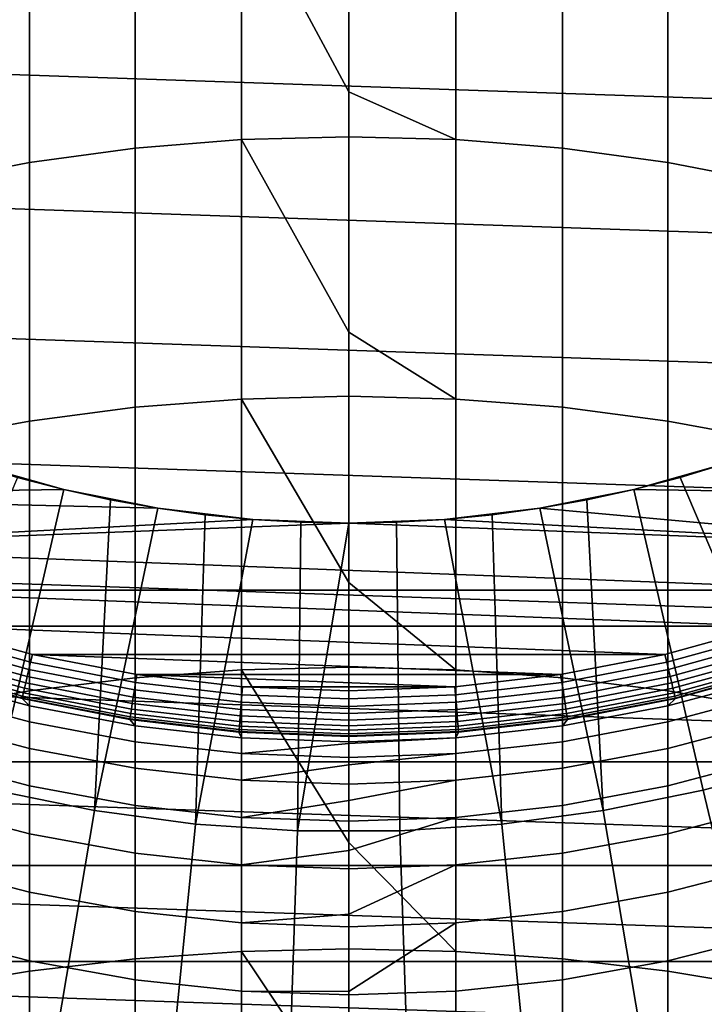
# Model space of a CAD drawing. Header units: metres. Extents: x -24 to 94, y -256 to 25.
# Tile 99 of 195: x -3.61 to 3.91, y -18.69 to -7.88. Entities that reach past the tile are written whole.
import ezdxf

# ---------------------------------------------------------------- set-up
doc = ezdxf.new("R2010")
doc.units = ezdxf.units.M
doc.layers.add('solid_10_061_003_XXX', color=7, linetype='CONTINUOUS')

msp = doc.modelspace()

# ---------------------------------------------------------------- linework, layer by layer
at = {"layer": 'solid_10_061_003_XXX'}
for points in [[(21.561001, -9.347363), (-22.148991, -7.853167), (-22.633904, -6.321091), (22.148993, -7.853165)], [(-2.347416, -9.292542, 253.086395), (-1.176999, -9.19769, 253.178024), (-1.176999, -6.479216, 250.233322), (-2.347416, -6.578109, 250.146088)], [(0, -8.67464, 252.695816), (0, -6.44619, 250.262466), (-1.176999, -6.479216, 250.233322)], [(-1.176999, -9.19769, 253.178024), (0, -9.166014, 253.208618), (0, -8.67464, 252.695816), (-1.176999, -6.479216, 250.233322)], [(1.176999, -6.479216, 250.233322), (0, -6.44619, 250.262466), (0, -8.67464, 252.695816), (1.176999, -9.19769, 253.178024)], [(1.176999, -9.19769, 253.178024), (2.347416, -9.292542, 253.086395), (2.347416, -6.578109, 250.146088), (1.176999, -6.479216, 250.233322)], [(-3.504705, -9.450038, 252.934265), (-2.347416, -9.292542, 253.086395), (-2.347416, -6.578109, 250.146088), (-3.504705, -6.742316, 250.001221)], [(2.347416, -9.292542, 253.086395), (3.504705, -9.450038, 252.934265), (3.504705, -6.742316, 250.001221), (2.347416, -6.578109, 250.146088)], [(-4.642394, -9.669298, 252.722488), (-3.504705, -9.450038, 252.934265), (-3.504705, -6.742316, 250.001221), (-4.642394, -6.970918, 249.799561)], [(3.504705, -9.450038, 252.934265), (4.642394, -9.669298, 252.722488), (4.642394, -6.970918, 249.799561), (3.504705, -6.742316, 250.001221)], [(20.872786, -10.797076), (-21.561001, -9.347364), (-22.148991, -7.853167), (21.561001, -9.347363)], [(1.176999, -9.19769, 253.178024), (0, -8.67464, 252.695816), (0, -9.166014, 253.208618)], [(0, -11.313136, 255.356689), (0, -9.166014, 253.208618), (-1.176999, -9.19769, 253.178024)], [(1.176999, -9.19769, 253.178024), (0, -9.166014, 253.208618), (0, -11.313136, 255.356689), (1.176999, -12.046394, 255.996918)], [(-3.504705, -12.287475, 255.74202), (-2.347416, -12.137011, 255.901108), (-2.347416, -9.292542, 253.086395), (-3.504705, -9.450038, 252.934265)], [(-2.347416, -12.137011, 255.901108), (-1.176999, -12.046394, 255.996918), (-1.176999, -9.19769, 253.178024), (-2.347416, -9.292542, 253.086395)], [(-1.176999, -12.046394, 255.996918), (0, -12.016132, 256.0289), (0, -11.313136, 255.356689), (-1.176999, -9.19769, 253.178024)], [(1.176999, -12.046394, 255.996918), (2.347416, -12.137011, 255.901108), (2.347416, -9.292542, 253.086395), (1.176999, -9.19769, 253.178024)], [(2.347416, -12.137011, 255.901108), (3.504705, -12.287475, 255.74202), (3.504705, -9.450038, 252.934265), (2.347416, -9.292542, 253.086395)], [(20.087158, -12.196553), (-20.872784, -10.797078), (-21.561001, -9.347364), (20.872786, -10.797076)], [(-4.642394, -12.496945, 255.520538), (-3.504705, -12.287475, 255.74202), (-3.504705, -9.450038, 252.934265), (-4.642394, -9.669298, 252.722488)], [(3.504705, -12.287475, 255.74202), (4.642394, -12.496945, 255.520538), (4.642394, -9.669298, 252.722488), (3.504705, -9.450038, 252.934265)], [(19.207319, -13.539897), (-20.087158, -12.196555), (-20.872784, -10.797078), (20.087158, -12.196553)], [(1.176999, -12.046394, 255.996918), (0, -11.313136, 255.356689), (0, -12.016132, 256.0289)], [(-2.347416, -15.105711, 258.584473), (-1.176999, -15.019514, 258.684265), (-1.176999, -12.046394, 255.996918), (-2.347416, -12.137011, 255.901108)], [(0, -14.061604, 257.903809), (0, -12.016132, 256.0289), (-1.176999, -12.046394, 255.996918)], [(-1.176999, -15.019514, 258.684265), (0, -14.990728, 258.71759), (0, -14.061604, 257.903809), (-1.176999, -12.046394, 255.996918)], [(1.176999, -12.046394, 255.996918), (0, -12.016132, 256.0289), (0, -14.061604, 257.903809), (1.176999, -15.019514, 258.684265)], [(1.176999, -15.019514, 258.684265), (2.347416, -15.105711, 258.584473), (2.347416, -12.137011, 255.901108), (1.176999, -12.046394, 255.996918)], [(18.237711, -14.820119), (-19.207317, -13.539899), (-20.087158, -12.196555), (19.207319, -13.539897)], [(-3.504705, -15.248836, 258.418732), (-2.347416, -15.105711, 258.584473), (-2.347416, -12.137011, 255.901108), (-3.504705, -12.287475, 255.74202)], [(2.347416, -15.105711, 258.584473), (3.504705, -15.248836, 258.418732), (3.504705, -12.287475, 255.74202), (2.347416, -12.137011, 255.901108)], [(-4.642394, -15.448089, 258.188049), (-3.504705, -15.248836, 258.418732), (-3.504705, -12.287475, 255.74202), (-4.642394, -12.496945, 255.520538)], [(3.504705, -15.248836, 258.418732), (4.642394, -15.448089, 258.188049), (4.642394, -12.496945, 255.520538), (3.504705, -12.287475, 255.74202)], [(-4.143904, -12.753673, 140.550003), (-3.130455, -13.039492, 140.550003), (-7.791812, -13.109163, 140.550003), (-8.772529, -12.474181, 140.550003)], [(-3.130455, -13.039492, 140.550003), (-4.143904, -12.753673, 140.550003), (-3.640016, -12.906525, 139.995865), (-3.130502, -13.03948, 139.995865)], [(4.143904, -12.753673, 140.550003), (3.130455, -13.039492, 140.550003), (3.640016, -12.906525, 139.995865), (4.143918, -12.753668, 139.995865)], [(3.130455, -13.039492, 140.550003), (4.143904, -12.753673, 140.550003), (7.791811, -13.109163, 140.550003)], [(4.976834, -16.043802, 139.907593), (4.143918, -12.753668, 139.995865), (3.640016, -12.906525, 139.995865)], [(-3.130502, -13.03948, 139.995865), (-3.640016, -12.906525, 139.995865), (-4.976834, -16.043802, 139.907593), (-3.894113, -16.340391, 139.907593)], [(3.130455, -13.039492, 140.550003), (3.130502, -13.03948, 139.995865), (3.640016, -12.906525, 139.995865)], [(3.894113, -16.340391, 139.907593), (4.976834, -16.043802, 139.907593), (3.640016, -12.906525, 139.995865), (3.130502, -13.03948, 139.995865)], [(-3.130455, -13.039492, 140.550003), (-2.097777, -13.2449, 140.550003), (-7.791812, -13.109163, 140.550003)], [(-3.130502, -13.03948, 139.995865), (-3.894113, -16.340391, 139.907593), (-2.793999, -16.563999, 139.907593), (-2.616161, -13.15233, 139.995865)], [(-3.130455, -13.039492, 140.550003), (-3.130502, -13.03948, 139.995865), (-2.616161, -13.15233, 139.995865)], [(-2.097777, -13.2449, 140.550003), (-3.130455, -13.039492, 140.550003), (-2.616161, -13.15233, 139.995865), (-2.097786, -13.244901, 139.995865)], [(3.130455, -13.039492, 140.550003), (2.097777, -13.2449, 140.550003), (2.616161, -13.15233, 139.995865), (3.130502, -13.03948, 139.995865)], [(3.130455, -13.039492, 140.550003), (7.791811, -13.109163, 140.550003), (6.76538, -13.667192, 140.550003), (2.097777, -13.2449, 140.550003)], [(2.793999, -16.563999, 139.907593), (3.894113, -16.340391, 139.907593), (3.130502, -13.03948, 139.995865), (2.616161, -13.15233, 139.995865)], [(-2.097777, -13.2449, 140.550003), (-1.052175, -13.368657, 140.550003), (-6.765406, -13.667178, 140.550003), (-7.791812, -13.109163, 140.550003)], [(-2.097786, -13.244901, 139.995865), (-2.616161, -13.15233, 139.995865), (-2.793999, -16.563999, 139.907593)], [(2.097777, -13.2449, 140.550003), (2.097786, -13.244901, 139.995865), (2.616161, -13.15233, 139.995865)], [(2.793999, -16.563999, 139.907593), (2.616161, -13.15233, 139.995865), (2.097786, -13.244901, 139.995865)], [(-1.576177, -13.317048, 139.995865), (-2.097786, -13.244901, 139.995865), (-2.793999, -16.563999, 139.907593), (-1.681406, -16.713629, 139.907593)], [(-2.097777, -13.2449, 140.550003), (-2.097786, -13.244901, 139.995865), (-1.576177, -13.317048, 139.995865)], [(-1.052175, -13.368657, 140.550003), (-2.097777, -13.2449, 140.550003), (-1.576177, -13.317048, 139.995865), (-1.052136, -13.368662, 139.995865)], [(2.097777, -13.2449, 140.550003), (1.052175, -13.368657, 140.550003), (1.576177, -13.317048, 139.995865), (2.097786, -13.244901, 139.995865)], [(1.052175, -13.368657, 140.550003), (2.097777, -13.2449, 140.550003), (6.76538, -13.667192, 140.550003)], [(1.681406, -16.713629, 139.907593), (2.793999, -16.563999, 139.907593), (2.097786, -13.244901, 139.995865), (1.576177, -13.317048, 139.995865)], [(-1.052175, -13.368657, 140.550003), (0, -13.41, 140.550003), (-6.765406, -13.667178, 140.550003)], [(-1.052136, -13.368662, 139.995865), (-1.576177, -13.317048, 139.995865), (-1.681406, -16.713629, 139.907593)], [(-0.526474, -13.399661, 139.995865), (-1.052136, -13.368662, 139.995865), (-1.681406, -16.713629, 139.907593), (-0.561304, -16.78861, 139.907593)], [(0, -13.41, 140.550003), (-1.052175, -13.368657, 140.550003), (-0.526474, -13.399661, 139.995865), (0, -13.41, 139.995865)], [(-1.052175, -13.368657, 140.550003), (-1.052136, -13.368662, 139.995865), (-0.526474, -13.399661, 139.995865)], [(-0.561304, -16.78861, 139.907593), (0.561304, -16.78861, 139.907593), (0.526474, -13.399661, 139.995865), (0, -13.41, 139.995865)], [(-0.526474, -13.399661, 139.995865), (-0.561304, -16.78861, 139.907593), (0, -13.41, 139.995865)], [(1.052175, -13.368657, 140.550003), (0, -13.41, 140.550003), (0.526474, -13.399661, 139.995865), (1.052136, -13.368662, 139.995865)], [(1.052175, -13.368657, 140.550003), (6.76538, -13.667192, 140.550003), (0, -13.41, 140.550003)], [(0, -13.41, 140.550003), (0, -13.41, 139.995865), (0.526474, -13.399661, 139.995865)], [(0.561304, -16.78861, 139.907593), (1.681406, -16.713629, 139.907593), (1.052136, -13.368662, 139.995865), (0.526474, -13.399661, 139.995865)], [(1.681406, -16.713629, 139.907593), (1.576177, -13.317048, 139.995865), (1.052136, -13.368662, 139.995865)], [(1.052175, -13.368657, 140.550003), (1.052136, -13.368662, 139.995865), (1.576177, -13.317048, 139.995865)], [(0, -13.41, 140.550003), (6.76538, -13.667192, 140.550003), (5.699235, -14.145005, 140.550003), (-6.765406, -13.667178, 140.550003)], [(17.182989, -16.031057), (-18.237709, -14.82012), (-19.207317, -13.539899), (18.237711, -14.820119)], [(5.699235, -14.145005, 140.550003), (-5.699251, -14.144999, 140.550003), (-6.765406, -13.667178, 140.550003)], [(4.599467, -14.539855, 140.550003), (-4.599425, -14.539868, 140.550003), (-5.699251, -14.144999, 140.550003)], [(5.699235, -14.145005, 140.550003), (4.599467, -14.539855, 140.550003), (-5.699251, -14.144999, 140.550003)], [(1.176999, -15.019514, 258.684265), (0, -14.061604, 257.903809), (0, -14.990728, 258.71759)], [(-4.627436, -14.622073, 140.557602), (-4.599425, -14.539868, 140.550003), (-3.472934, -14.849284, 140.550003), (-3.494549, -14.933395, 140.557602)], [(4.599467, -14.539855, 140.550003), (3.472956, -14.849278, 140.550003), (-4.599425, -14.539868, 140.550003)], [(3.472956, -14.849278, 140.550003), (-3.472934, -14.849284, 140.550003), (-4.599425, -14.539868, 140.550003)], [(4.627436, -14.622073, 140.557602), (3.494549, -14.933395, 140.557602), (3.472956, -14.849278, 140.550003), (4.599467, -14.539855, 140.550003)], [(-3.51375, -15.015447, 140.580185), (-4.652861, -14.702414, 140.580185), (-4.627436, -14.622073, 140.557602), (-3.494549, -14.933395, 140.557602)], [(4.652861, -14.702414, 140.580185), (3.51375, -15.015447, 140.580185), (3.494549, -14.933395, 140.557602), (4.627436, -14.622073, 140.557602)], [(-3.548042, -15.16199, 140.667145), (-4.698271, -14.845901, 140.667145), (-4.676715, -14.777788, 140.617081), (-3.531764, -15.092426, 140.617081)], [(-3.531764, -15.092426, 140.617081), (-4.676715, -14.777788, 140.617081), (-4.652861, -14.702414, 140.580185), (-3.51375, -15.015447, 140.580185)], [(4.676715, -14.777788, 140.617081), (3.531764, -15.092426, 140.617081), (3.51375, -15.015447, 140.580185), (4.652861, -14.702414, 140.580185)], [(4.698271, -14.845901, 140.667145), (3.548042, -15.16199, 140.667145), (3.531764, -15.092426, 140.617081), (4.676715, -14.777788, 140.617081)], [(17.182989, -16.031057), (-17.182987, -16.031057), (-18.237709, -14.82012)], [(-3.573479, -15.27069, 140.800385), (-4.731954, -14.952335, 140.800385), (-4.716873, -14.904681, 140.728867), (-3.56209, -15.22202, 140.728867)], [(-3.56209, -15.22202, 140.728867), (-4.716873, -14.904681, 140.728867), (-4.698271, -14.845901, 140.667145), (-3.548042, -15.16199, 140.667145)], [(-3.494549, -14.933395, 140.557602), (-3.472934, -14.849284, 140.550003), (-2.326043, -15.071561, 140.550003), (-2.341155, -15.157083, 140.557602)], [(3.472956, -14.849278, 140.550003), (2.32602, -15.071564, 140.550003), (-3.472934, -14.849284, 140.550003)], [(2.32602, -15.071564, 140.550003), (-2.326043, -15.071561, 140.550003), (-3.472934, -14.849284, 140.550003)], [(3.494549, -14.933395, 140.557602), (2.341155, -15.157083, 140.557602), (2.32602, -15.071564, 140.550003), (3.472956, -14.849278, 140.550003)], [(4.716873, -14.904681, 140.728867), (3.56209, -15.22202, 140.728867), (3.548042, -15.16199, 140.667145), (4.698271, -14.845901, 140.667145)], [(4.731954, -14.952335, 140.800385), (3.573479, -15.27069, 140.800385), (3.56209, -15.22202, 140.728867), (4.716873, -14.904681, 140.728867)], [(-3.588693, -15.335703, 191.550003), (-4.7521, -15.015993, 191.550003), (-4.752099, -15.015993, 141.050003), (-3.588692, -15.335703, 141.050003)], [(-3.504705, -15.413828, 194.151077), (-4.642394, -15.109296, 194.164841), (-4.7521, -15.015993, 191.550003), (-3.588693, -15.335703, 191.550003)], [(-4.749839, -15.008852, 140.963776), (-3.586986, -15.328409, 140.963776), (-3.588692, -15.335703, 141.050003), (-4.752099, -15.015993, 141.050003)], [(-3.586986, -15.328409, 140.963776), (-4.749839, -15.008852, 140.963776), (-4.743055, -14.987415, 140.879486), (-3.581863, -15.306517, 140.879486)], [(-3.581863, -15.306517, 140.879486), (-4.743055, -14.987415, 140.879486), (-4.731954, -14.952335, 140.800385), (-3.573479, -15.27069, 140.800385)], [(-2.366087, -15.318496, 140.617081), (-3.531764, -15.092426, 140.617081), (-3.51375, -15.015447, 140.580185), (-2.354019, -15.240363, 140.580185)], [(-2.354019, -15.240363, 140.580185), (-3.51375, -15.015447, 140.580185), (-3.494549, -14.933395, 140.557602), (-2.341155, -15.157083, 140.557602)], [(-2.347416, -18.192581, 261.131012), (-1.176999, -18.110981, 261.234589), (-1.176999, -15.019514, 258.684265), (-2.347416, -15.105711, 258.584473)], [(0, -16.915144, 260.332642), (0, -14.990728, 258.71759), (-1.176999, -15.019514, 258.684265)], [(-1.176999, -18.110981, 261.234589), (0, -18.083731, 261.269196), (0, -16.915144, 260.332642), (-1.176999, -15.019514, 258.684265)], [(1.176999, -15.019514, 258.684265), (0, -14.990728, 258.71759), (0, -16.915144, 260.332642), (1.176999, -18.110981, 261.234589)], [(1.176999, -18.110981, 261.234589), (2.347416, -18.192581, 261.131012), (2.347416, -15.105711, 258.584473), (1.176999, -15.019514, 258.684265)], [(3.51375, -15.015447, 140.580185), (2.354019, -15.240363, 140.580185), (2.341155, -15.157083, 140.557602), (3.494549, -14.933395, 140.557602)], [(3.531764, -15.092426, 140.617081), (2.366087, -15.318496, 140.617081), (2.354019, -15.240363, 140.580185), (3.51375, -15.015447, 140.580185)], [(3.504705, -15.413828, 194.151077), (3.588693, -15.335703, 191.550003), (4.7521, -15.015993, 191.550003), (4.642394, -15.109296, 194.164841)], [(4.743055, -14.987415, 140.879486), (3.581863, -15.306517, 140.879486), (3.573479, -15.27069, 140.800385), (4.731954, -14.952335, 140.800385)], [(4.749839, -15.008852, 140.963776), (3.586986, -15.328409, 140.963776), (3.581863, -15.306517, 140.879486), (4.743055, -14.987415, 140.879486)], [(3.586986, -15.328409, 140.963776), (4.749839, -15.008852, 140.963776), (4.752099, -15.015993, 141.050003), (3.588692, -15.335703, 141.050003)], [(4.7521, -15.015993, 191.550003), (3.588693, -15.335703, 191.550003), (3.588692, -15.335703, 141.050003), (4.752099, -15.015993, 141.050003)], [(-3.504705, -15.590084, 196.749451), (-4.642394, -15.286484, 196.776947), (-4.642394, -15.109296, 194.164841), (-3.504705, -15.413828, 194.151077)], [(-2.376993, -15.389102, 140.667145), (-3.548042, -15.16199, 140.667145), (-3.531764, -15.092426, 140.617081), (-2.366087, -15.318496, 140.617081)], [(-3.504705, -18.328075, 260.958984), (-2.347416, -18.192581, 261.131012), (-2.347416, -15.105711, 258.584473), (-3.504705, -15.248836, 258.418732)], [(-2.341155, -15.157083, 140.557602), (-2.326043, -15.071561, 140.550003), (-1.16548, -15.205398, 140.550003), (-1.174022, -15.291822, 140.557602)], [(1.165483, -15.205398, 140.550003), (-1.16548, -15.205398, 140.550003), (-2.326043, -15.071561, 140.550003)], [(2.32602, -15.071564, 140.550003), (1.165483, -15.205398, 140.550003), (-2.326043, -15.071561, 140.550003)], [(2.341155, -15.157083, 140.557602), (1.174022, -15.291822, 140.557602), (1.165483, -15.205398, 140.550003), (2.32602, -15.071564, 140.550003)], [(2.347416, -18.192581, 261.131012), (3.504705, -18.328075, 260.958984), (3.504705, -15.248836, 258.418732), (2.347416, -15.105711, 258.584473)], [(3.548042, -15.16199, 140.667145), (2.376993, -15.389102, 140.667145), (2.366087, -15.318496, 140.617081), (3.531764, -15.092426, 140.617081)], [(4.642394, -15.286484, 196.776947), (3.504705, -15.590084, 196.749451), (3.504705, -15.413828, 194.151077), (4.642394, -15.109296, 194.164841)], [(-2.394034, -15.49943, 140.800385), (-3.573479, -15.27069, 140.800385), (-3.56209, -15.22202, 140.728867), (-2.386404, -15.450031, 140.728867)], [(-2.386404, -15.450031, 140.728867), (-3.56209, -15.22202, 140.728867), (-3.548042, -15.16199, 140.667145), (-2.376993, -15.389102, 140.667145)], [(-1.186525, -15.454671, 140.617081), (-2.366087, -15.318496, 140.617081), (-2.354019, -15.240363, 140.580185), (-1.180473, -15.375843, 140.580185)], [(-1.180473, -15.375843, 140.580185), (-2.354019, -15.240363, 140.580185), (-2.341155, -15.157083, 140.557602), (-1.174022, -15.291822, 140.557602)], [(0, -15.336824, 140.557602), (-1.174022, -15.291822, 140.557602), (-1.16548, -15.205398, 140.550003), (0, -15.25, 140.550003)], [(1.165483, -15.205398, 140.550003), (0, -15.25, 140.550003), (-1.16548, -15.205398, 140.550003)], [(1.174022, -15.291822, 140.557602), (0, -15.336824, 140.557602), (0, -15.25, 140.550003), (1.165483, -15.205398, 140.550003)], [(2.354019, -15.240363, 140.580185), (1.180473, -15.375843, 140.580185), (1.174022, -15.291822, 140.557602), (2.341155, -15.157083, 140.557602)], [(2.366087, -15.318496, 140.617081), (1.186525, -15.454671, 140.617081), (1.180473, -15.375843, 140.580185), (2.354019, -15.240363, 140.580185)], [(3.56209, -15.22202, 140.728867), (2.386404, -15.450031, 140.728867), (2.376993, -15.389102, 140.667145), (3.548042, -15.16199, 140.667145)], [(3.573479, -15.27069, 140.800385), (2.394034, -15.49943, 140.800385), (2.386404, -15.450031, 140.728867), (3.56209, -15.22202, 140.728867)], [(-4.642394, -18.516705, 260.719513), (-3.504705, -18.328075, 260.958984), (-3.504705, -15.248836, 258.418732), (-4.642394, -15.448089, 258.188049)], [(-3.504705, -15.883522, 199.337219), (-4.642394, -15.581473, 199.378403), (-4.642394, -15.286484, 196.776947), (-3.504705, -15.590084, 196.749451)], [(-2.404226, -15.565416, 191.550003), (-3.588693, -15.335703, 191.550003), (-3.588692, -15.335703, 141.050003), (-2.404225, -15.565416, 141.050003)], [(-2.347416, -15.632576, 194.141205), (-3.504705, -15.413828, 194.151077), (-3.588693, -15.335703, 191.550003), (-2.404226, -15.565416, 191.550003)], [(-3.586986, -15.328409, 140.963776), (-2.403083, -15.558014, 140.963776), (-2.404225, -15.565416, 141.050003), (-3.588692, -15.335703, 141.050003)], [(-2.403083, -15.558014, 140.963776), (-3.586986, -15.328409, 140.963776), (-3.581863, -15.306517, 140.879486), (-2.399651, -15.535793, 140.879486)], [(-2.399651, -15.535793, 140.879486), (-3.581863, -15.306517, 140.879486), (-3.573479, -15.27069, 140.800385), (-2.394034, -15.49943, 140.800385)], [(-1.191994, -15.525904, 140.667145), (-2.376993, -15.389102, 140.667145), (-2.366087, -15.318496, 140.617081), (-1.186525, -15.454671, 140.617081)], [(0, -15.421092, 140.580185), (-1.180473, -15.375843, 140.580185), (-1.174022, -15.291822, 140.557602), (0, -15.336824, 140.557602)], [(1.180473, -15.375843, 140.580185), (0, -15.421092, 140.580185), (0, -15.336824, 140.557602), (1.174022, -15.291822, 140.557602)], [(2.376993, -15.389102, 140.667145), (1.191994, -15.525904, 140.667145), (1.186525, -15.454671, 140.617081), (2.366087, -15.318496, 140.617081)], [(2.347416, -15.632576, 194.141205), (2.404226, -15.565416, 191.550003), (3.588693, -15.335703, 191.550003), (3.504705, -15.413828, 194.151077)], [(3.581863, -15.306517, 140.879486), (2.399651, -15.535793, 140.879486), (2.394034, -15.49943, 140.800385), (3.573479, -15.27069, 140.800385)], [(3.586986, -15.328409, 140.963776), (2.403083, -15.558014, 140.963776), (2.399651, -15.535793, 140.879486), (3.581863, -15.306517, 140.879486)], [(2.403083, -15.558014, 140.963776), (3.586986, -15.328409, 140.963776), (3.588692, -15.335703, 141.050003), (2.404225, -15.565416, 141.050003)], [(3.588693, -15.335703, 191.550003), (2.404226, -15.565416, 191.550003), (2.404225, -15.565416, 141.050003), (3.588692, -15.335703, 141.050003)], [(3.504705, -18.328075, 260.958984), (4.642394, -18.516705, 260.719513), (4.642394, -15.448089, 258.188049), (3.504705, -15.248836, 258.418732)], [(4.642394, -15.581473, 199.378403), (3.504705, -15.883522, 199.337219), (3.504705, -15.590084, 196.749451), (4.642394, -15.286484, 196.776947)], [(-2.347416, -15.808162, 196.729706), (-3.504705, -15.590084, 196.749451), (-3.504705, -15.413828, 194.151077), (-2.347416, -15.632576, 194.141205)], [(-1.20054, -15.637213, 140.800385), (-2.394034, -15.49943, 140.800385), (-2.386404, -15.450031, 140.728867), (-1.196713, -15.587376, 140.728867)], [(-1.196713, -15.587376, 140.728867), (-2.386404, -15.450031, 140.728867), (-2.376993, -15.389102, 140.667145), (-1.191994, -15.525904, 140.667145)], [(0, -15.571594, 140.667145), (-1.191994, -15.525904, 140.667145), (-1.186525, -15.454671, 140.617081), (0, -15.500151, 140.617081)], [(0, -15.500151, 140.617081), (-1.186525, -15.454671, 140.617081), (-1.180473, -15.375843, 140.580185), (0, -15.421092, 140.580185)], [(1.186525, -15.454671, 140.617081), (0, -15.500151, 140.617081), (0, -15.421092, 140.580185), (1.180473, -15.375843, 140.580185)], [(1.191994, -15.525904, 140.667145), (0, -15.571594, 140.667145), (0, -15.500151, 140.617081), (1.186525, -15.454671, 140.617081)], [(2.386404, -15.450031, 140.728867), (1.196713, -15.587376, 140.728867), (1.191994, -15.525904, 140.667145), (2.376993, -15.389102, 140.667145)], [(2.394034, -15.49943, 140.800385), (1.20054, -15.637213, 140.800385), (1.196713, -15.587376, 140.728867), (2.386404, -15.450031, 140.728867)], [(3.504705, -15.590084, 196.749451), (2.347416, -15.808162, 196.729706), (2.347416, -15.632576, 194.141205), (3.504705, -15.413828, 194.151077)], [(-1.205651, -15.703786, 191.550003), (-2.404226, -15.565416, 191.550003), (-2.404225, -15.565416, 141.050003), (-1.20565, -15.703787, 141.050003)], [(-1.176999, -15.764316, 194.135254), (-2.347416, -15.632576, 194.141205), (-2.404226, -15.565416, 191.550003), (-1.205651, -15.703786, 191.550003)], [(-2.403083, -15.558014, 140.963776), (-1.205077, -15.696318, 140.963776), (-1.20565, -15.703787, 141.050003), (-2.404225, -15.565416, 141.050003)], [(-1.205077, -15.696318, 140.963776), (-2.403083, -15.558014, 140.963776), (-2.399651, -15.535793, 140.879486), (-1.203356, -15.6739, 140.879486)], [(-1.203356, -15.6739, 140.879486), (-2.399651, -15.535793, 140.879486), (-2.394034, -15.49943, 140.800385), (-1.20054, -15.637213, 140.800385)], [(0, -15.633246, 140.728867), (-1.196713, -15.587376, 140.728867), (-1.191994, -15.525904, 140.667145), (0, -15.571594, 140.667145)], [(1.196713, -15.587376, 140.728867), (0, -15.633246, 140.728867), (0, -15.571594, 140.667145), (1.191994, -15.525904, 140.667145)], [(1.176999, -15.764316, 194.135254), (1.205651, -15.703786, 191.550003), (2.404226, -15.565416, 191.550003), (2.347416, -15.632576, 194.141205)], [(2.399651, -15.535793, 140.879486), (1.203356, -15.6739, 140.879486), (1.20054, -15.637213, 140.800385), (2.394034, -15.49943, 140.800385)], [(2.403083, -15.558014, 140.963776), (1.205077, -15.696318, 140.963776), (1.203356, -15.6739, 140.879486), (2.399651, -15.535793, 140.879486)], [(1.205077, -15.696318, 140.963776), (2.403083, -15.558014, 140.963776), (2.404225, -15.565416, 141.050003), (1.20565, -15.703787, 141.050003)], [(2.404226, -15.565416, 191.550003), (1.205651, -15.703786, 191.550003), (1.20565, -15.703787, 141.050003), (2.404225, -15.565416, 141.050003)], [(-3.504705, -16.293543, 201.909088), (-4.642394, -15.993663, 201.963867), (-4.642394, -15.581473, 199.378403), (-3.504705, -15.883522, 199.337219)], [(-2.347416, -16.100485, 199.307632), (-3.504705, -15.883522, 199.337219), (-3.504705, -15.590084, 196.749451), (-2.347416, -15.808162, 196.729706)], [(-1.176999, -15.939499, 196.717804), (-2.347416, -15.808162, 196.729706), (-2.347416, -15.632576, 194.141205), (-1.176999, -15.764316, 194.135254)], [(0, -15.74251, 140.963776), (-1.205077, -15.696318, 140.963776), (-1.203356, -15.6739, 140.879486), (0, -15.720025, 140.879486)], [(0, -15.720025, 140.879486), (-1.203356, -15.6739, 140.879486), (-1.20054, -15.637213, 140.800385), (0, -15.68323, 140.800385)], [(0, -15.68323, 140.800385), (-1.20054, -15.637213, 140.800385), (-1.196713, -15.587376, 140.728867), (0, -15.633246, 140.728867)], [(1.20054, -15.637213, 140.800385), (0, -15.68323, 140.800385), (0, -15.633246, 140.728867), (1.196713, -15.587376, 140.728867)], [(1.203356, -15.6739, 140.879486), (0, -15.720025, 140.879486), (0, -15.68323, 140.800385), (1.20054, -15.637213, 140.800385)], [(1.205077, -15.696318, 140.963776), (0, -15.74251, 140.963776), (0, -15.720025, 140.879486), (1.203356, -15.6739, 140.879486)], [(2.347416, -15.808162, 196.729706), (1.176999, -15.939499, 196.717804), (1.176999, -15.764316, 194.135254), (2.347416, -15.632576, 194.141205)], [(3.504705, -15.883522, 199.337219), (2.347416, -16.100485, 199.307632), (2.347416, -15.808162, 196.729706), (3.504705, -15.590084, 196.749451)], [(4.642394, -15.993663, 201.963867), (3.504705, -16.293543, 201.909088), (3.504705, -15.883522, 199.337219), (4.642394, -15.581473, 199.378403)], [(0, -15.75, 191.550003), (-1.205651, -15.703786, 191.550003), (-1.20565, -15.703787, 141.050003), (0, -15.75, 141.050003)], [(0, -15.808311, 194.13327), (-1.176999, -15.764316, 194.135254), (-1.205651, -15.703786, 191.550003), (0, -15.75, 191.550003)], [(-1.205077, -15.696318, 140.963776), (0, -15.74251, 140.963776), (0, -15.75, 141.050003), (-1.20565, -15.703787, 141.050003)], [(0, -15.828459, 194.546234), (-1.176999, -15.939499, 196.717804), (-1.176999, -15.764316, 194.135254), (0, -15.808311, 194.13327)], [(0, -15.74251, 140.963776), (1.205077, -15.696318, 140.963776), (1.20565, -15.703787, 141.050003), (0, -15.75, 141.050003)], [(1.205651, -15.703786, 191.550003), (0, -15.75, 191.550003), (0, -15.75, 141.050003), (1.20565, -15.703787, 141.050003)], [(1.176999, -15.764316, 194.135254), (0, -15.808311, 194.13327), (0, -15.75, 191.550003), (1.205651, -15.703786, 191.550003)], [(1.176999, -15.764316, 194.135254), (0, -15.828459, 194.546234), (0, -15.808311, 194.13327)], [(1.176999, -15.939499, 196.717804), (0, -15.983359, 196.713837), (0, -15.828459, 194.546234), (1.176999, -15.764316, 194.135254)], [(-2.347416, -16.508949, 201.869736), (-3.504705, -16.293543, 201.909088), (-3.504705, -15.883522, 199.337219), (-2.347416, -16.100485, 199.307632)], [(-1.176999, -16.231152, 199.289825), (-2.347416, -16.100485, 199.307632), (-2.347416, -15.808162, 196.729706), (-1.176999, -15.939499, 196.717804)], [(0, -15.828459, 194.546234), (0, -15.983359, 196.713837), (-1.176999, -15.939499, 196.717804)], [(2.347416, -16.100485, 199.307632), (1.176999, -16.231152, 199.289825), (1.176999, -15.939499, 196.717804), (2.347416, -15.808162, 196.729706)], [(3.504705, -16.293543, 201.909088), (2.347416, -16.508949, 201.869736), (2.347416, -16.100485, 199.307632), (3.504705, -15.883522, 199.337219)], [(-3.504705, -16.819311, 204.459808), (-4.642394, -16.522211, 204.528076), (-4.642394, -15.993663, 201.963867), (-3.504705, -16.293543, 201.909088)], [(0, -16.063622, 197.534256), (-1.176999, -16.231152, 199.289825), (-1.176999, -15.939499, 196.717804), (0, -15.983359, 196.713837)], [(1.176999, -15.939499, 196.717804), (0, -16.063622, 197.534256), (0, -15.983359, 196.713837)], [(1.176999, -16.231152, 199.289825), (0, -16.274788, 199.283875), (0, -16.063622, 197.534256), (1.176999, -15.939499, 196.717804)], [(4.642394, -16.522211, 204.528076), (3.504705, -16.819311, 204.459808), (3.504705, -16.293543, 201.909088), (4.642394, -15.993663, 201.963867)], [(16.048237, -17.166946), (-16.048237, -17.166948), (-17.182987, -16.031057)], [(17.182989, -16.031057), (16.048237, -17.166946), (-17.182987, -16.031057)], [(-1.176999, -16.638678, 201.846039), (-2.347416, -16.508949, 201.869736), (-2.347416, -16.100485, 199.307632), (-1.176999, -16.231152, 199.289825)], [(0, -16.063622, 197.534256), (0, -16.274788, 199.283875), (-1.176999, -16.231152, 199.289825)], [(2.347416, -16.508949, 201.869736), (1.176999, -16.638678, 201.846039), (1.176999, -16.231152, 199.289825), (2.347416, -16.100485, 199.307632)], [(4.679156, -19.634573, 139.704315), (5.980152, -19.278194, 139.704315), (4.976834, -16.043802, 139.907593), (3.894113, -16.340391, 139.907593)], [(-2.347416, -17.032721, 204.410767), (-3.504705, -16.819311, 204.459808), (-3.504705, -16.293543, 201.909088), (-2.347416, -16.508949, 201.869736)], [(0, -16.454842, 200.505875), (-1.176999, -16.638678, 201.846039), (-1.176999, -16.231152, 199.289825), (0, -16.274788, 199.283875)], [(1.176999, -16.231152, 199.289825), (0, -16.454842, 200.505875), (0, -16.274788, 199.283875)], [(1.176999, -16.638678, 201.846039), (0, -16.682001, 201.83812), (0, -16.454842, 200.505875), (1.176999, -16.231152, 199.289825)], [(3.504705, -16.819311, 204.459808), (2.347416, -17.032721, 204.410767), (2.347416, -16.508949, 201.869736), (3.504705, -16.293543, 201.909088)], [(-4.679156, -19.634573, 139.704315), (-3.357262, -19.903261, 139.704315), (-2.793999, -16.563999, 139.907593), (-3.894113, -16.340391, 139.907593)], [(3.357262, -19.903261, 139.704315), (4.679156, -19.634573, 139.704315), (3.894113, -16.340391, 139.907593), (2.793999, -16.563999, 139.907593)], [(-3.504705, -17.459753, 206.984177), (-4.642394, -17.16604, 207.065796), (-4.642394, -16.522211, 204.528076), (-3.504705, -16.819311, 204.459808)], [(-1.176999, -17.161245, 204.381226), (-2.347416, -17.032721, 204.410767), (-2.347416, -16.508949, 201.869736), (-1.176999, -16.638678, 201.846039)], [(0, -16.454842, 200.505875), (0, -16.682001, 201.83812), (-1.176999, -16.638678, 201.846039)], [(2.347416, -17.032721, 204.410767), (1.176999, -17.161245, 204.381226), (1.176999, -16.638678, 201.846039), (2.347416, -16.508949, 201.869736)], [(4.642394, -17.16604, 207.065796), (3.504705, -17.459753, 206.984177), (3.504705, -16.819311, 204.459808), (4.642394, -16.522211, 204.528076)], [(-3.357262, -19.903261, 139.704315), (-2.020374, -20.083054, 139.704315), (-1.681406, -16.713629, 139.907593), (-2.793999, -16.563999, 139.907593)], [(0, -17.001049, 203.452942), (-1.176999, -17.161245, 204.381226), (-1.176999, -16.638678, 201.846039), (0, -16.682001, 201.83812)], [(1.176999, -16.638678, 201.846039), (0, -17.001049, 203.452942), (0, -16.682001, 201.83812)], [(1.176999, -17.161245, 204.381226), (0, -17.204166, 204.371368), (0, -17.001049, 203.452942), (1.176999, -16.638678, 201.846039)], [(2.020374, -20.083054, 139.704315), (3.357262, -19.903261, 139.704315), (2.793999, -16.563999, 139.907593), (1.681406, -16.713629, 139.907593)], [(-2.020374, -20.083054, 139.704315), (-0.674462, -20.173153, 139.704315), (-0.561304, -16.78861, 139.907593), (-1.681406, -16.713629, 139.907593)], [(0.674462, -20.173153, 139.704315), (2.020374, -20.083054, 139.704315), (1.681406, -16.713629, 139.907593), (0.561304, -16.78861, 139.907593)], [(-2.347416, -17.670729, 206.925552), (-3.504705, -17.459753, 206.984177), (-3.504705, -16.819311, 204.459808), (-2.347416, -17.032721, 204.410767)], [(-0.674462, -20.173153, 139.704315), (0.674462, -20.173153, 139.704315), (0.561304, -16.78861, 139.907593), (-0.561304, -16.78861, 139.907593)], [(3.504705, -17.459753, 206.984177), (2.347416, -17.670729, 206.925552), (2.347416, -17.032721, 204.410767), (3.504705, -16.819311, 204.459808)], [(1.176999, -18.110981, 261.234589), (0, -16.915144, 260.332642), (0, -18.083731, 261.269196)], [(-1.176999, -17.797789, 206.890244), (-2.347416, -17.670729, 206.925552), (-2.347416, -17.032721, 204.410767), (-1.176999, -17.161245, 204.381226)], [(0, -17.001049, 203.452942), (0, -17.204166, 204.371368), (-1.176999, -17.161245, 204.381226)], [(2.347416, -17.670729, 206.925552), (1.176999, -17.797789, 206.890244), (1.176999, -17.161245, 204.381226), (2.347416, -17.032721, 204.410767)], [(16.048237, -17.166946), (14.838633, -18.222647), (-16.048237, -17.166948)], [(14.838633, -18.222647), (-14.838631, -18.222649), (-16.048237, -17.166948)], [(-3.504705, -18.21356, 209.477036), (-4.642394, -17.923834, 209.571854), (-4.642394, -17.16604, 207.065796), (-3.504705, -17.459753, 206.984177)], [(0, -17.700747, 206.367386), (-1.176999, -17.797789, 206.890244), (-1.176999, -17.161245, 204.381226), (0, -17.204166, 204.371368)], [(1.176999, -17.161245, 204.381226), (0, -17.700747, 206.367386), (0, -17.204166, 204.371368)], [(1.176999, -17.797789, 206.890244), (0, -17.840221, 206.878448), (0, -17.700747, 206.367386), (1.176999, -17.161245, 204.381226)], [(4.642394, -17.923834, 209.571854), (3.504705, -18.21356, 209.477036), (3.504705, -17.459753, 206.984177), (4.642394, -17.16604, 207.065796)], [(-2.347416, -18.421673, 209.408951), (-3.504705, -18.21356, 209.477036), (-3.504705, -17.459753, 206.984177), (-2.347416, -17.670729, 206.925552)], [(3.504705, -18.21356, 209.477036), (2.347416, -18.421673, 209.408951), (2.347416, -17.670729, 206.925552), (3.504705, -17.459753, 206.984177)], [(-1.176999, -18.547009, 209.367935), (-2.347416, -18.421673, 209.408951), (-2.347416, -17.670729, 206.925552), (-1.176999, -17.797789, 206.890244)], [(0, -17.700747, 206.367386), (0, -17.840221, 206.878448), (-1.176999, -17.797789, 206.890244)], [(2.347416, -18.421673, 209.408951), (1.176999, -18.547009, 209.367935), (1.176999, -17.797789, 206.890244), (2.347416, -17.670729, 206.925552)], [(0, -18.552015, 209.241226), (-1.176999, -18.547009, 209.367935), (-1.176999, -17.797789, 206.890244), (0, -17.840221, 206.878448)], [(1.176999, -17.797789, 206.890244), (0, -18.552015, 209.241226), (0, -17.840221, 206.878448)], [(1.176999, -18.547009, 209.367935), (0, -18.588865, 209.354233), (0, -18.552015, 209.241226), (1.176999, -17.797789, 206.890244)], [(-3.504705, -19.079195, 211.933319), (-4.642394, -18.794046, 212.041107), (-4.642394, -17.923834, 209.571854), (-3.504705, -18.21356, 209.477036)], [(4.642394, -18.794046, 212.041107), (3.504705, -19.079195, 211.933319), (3.504705, -18.21356, 209.477036), (4.642394, -17.923834, 209.571854)], [(-2.347416, -21.391323, 263.535492), (-1.176999, -21.314486, 263.64267), (-1.176999, -18.110981, 261.234589), (-2.347416, -18.192581, 261.131012)], [(0, -19.86867, 262.638855), (0, -18.083731, 261.269196), (-1.176999, -18.110981, 261.234589)], [(-1.176999, -21.314486, 263.64267), (0, -21.288824, 263.678467), (0, -19.86867, 262.638855), (-1.176999, -18.110981, 261.234589)], [(1.176999, -18.110981, 261.234589), (0, -18.083731, 261.269196), (0, -19.86867, 262.638855), (1.176999, -21.314486, 263.64267)], [(1.176999, -21.314486, 263.64267), (2.347416, -21.391323, 263.535492), (2.347416, -18.192581, 261.131012), (1.176999, -18.110981, 261.234589)], [(14.838633, -18.222647), (13.559592, -19.19342), (-14.838631, -18.222649)], [(13.559592, -19.19342), (-13.559591, -19.193422), (-14.838631, -18.222649)], [(-3.504705, -21.518909, 263.357544), (-2.347416, -21.391323, 263.535492), (-2.347416, -18.192581, 261.131012), (-3.504705, -18.328075, 260.958984)], [(-2.347416, -19.284019, 211.855896), (-3.504705, -19.079195, 211.933319), (-3.504705, -18.21356, 209.477036), (-2.347416, -18.421673, 209.408951)], [(2.347416, -21.391323, 263.535492), (3.504705, -21.518909, 263.357544), (3.504705, -18.328075, 260.958984), (2.347416, -18.192581, 261.131012)], [(3.504705, -19.079195, 211.933319), (2.347416, -19.284019, 211.855896), (2.347416, -18.421673, 209.408951), (3.504705, -18.21356, 209.477036)], [(-4.642394, -21.696529, 263.109802), (-3.504705, -21.518909, 263.357544), (-3.504705, -18.328075, 260.958984), (-4.642394, -18.516705, 260.719513)], [(3.504705, -21.518909, 263.357544), (4.642394, -21.696529, 263.109802), (4.642394, -18.516705, 260.719513), (3.504705, -18.328075, 260.958984)], [(-1.176999, -19.407375, 211.809265), (-2.347416, -19.284019, 211.855896), (-2.347416, -18.421673, 209.408951), (-1.176999, -18.547009, 209.367935)], [(2.347416, -19.284019, 211.855896), (1.176999, -19.407375, 211.809265), (1.176999, -18.547009, 209.367935), (2.347416, -18.421673, 209.408951)], [(0, -18.552015, 209.241226), (0, -18.588865, 209.354233), (-1.176999, -18.547009, 209.367935)], [(0, -19.44857, 211.793686), (-1.176999, -19.407375, 211.809265), (-1.176999, -18.547009, 209.367935), (0, -18.588865, 209.354233)], [(1.176999, -19.407375, 211.809265), (0, -19.44857, 211.793686), (0, -18.588865, 209.354233), (1.176999, -18.547009, 209.367935)]]:
    msp.add_3dface(points, dxfattribs=at)

doc.saveas('drawing.dxf')
